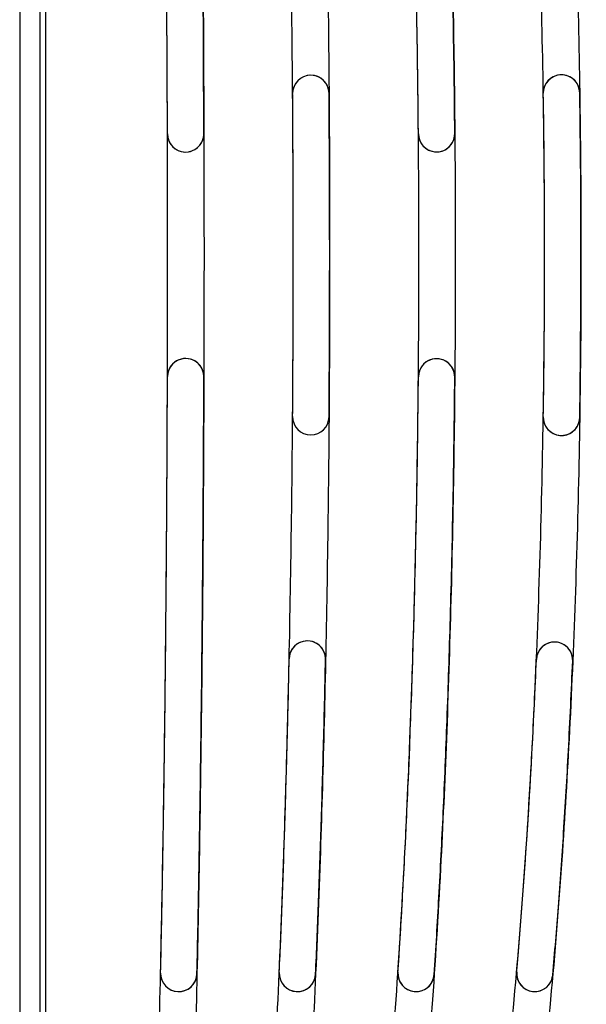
# Model space of a CAD drawing. Header units: millimetres. Extents: x 802 to 9345, y -804 to 1180.
# Tile 74 of 189: x 1967 to 1995, y -299 to -250. Entities that reach past the tile are written whole.
import ezdxf

# ---------------------------------------------------------------- set-up
doc = ezdxf.new("R2010")
doc.units = ezdxf.units.MM
doc.header["$LTSCALE"] = 30.734
doc.layers.get('0').update_dxf_attribs({"linetype": 'CONTINUOUS'})

msp = doc.modelspace()

# ---------------------------------------------------------------- linework, layer by layer
at = {"linetype": 'Continuous'}
for p, q in [((1968.164, -179.015), (1968.164, -344.015)), ((1968.464, -344.015), (1968.464, -179.015)), ((1967.164, -200.708), (1967.164, -322.323))]:
    msp.add_line(p, q, dxfattribs=at)
for centre, radius, start, end in [((1981.561, -253.515), 0.9, 7.3265, 180.4547), ((1981.561, -253.515), 0.9, 0.4555, 180.4547), ((1993.958, -253.494), 0.9, 9.7181, 180.9111), ((1993.958, -253.494), 0.9, 0.9144, 180.9111), ((966.692, -261.519), 1014.001, 359.548588, 0.451866), ((968.52, -261.519), 1013.973, 359.54777, 0.452687), ((1485.724, -261.513), 507.397, 359.09548, 0.9039), ((1487.553, -261.513), 507.368, 359.09219, 0.90719), ((1975.37, -255.515), 0.9, 180.17, 0.1702), ((1975.37, -255.515), 0.9, 180.17, 354.8759), ((1987.78, -255.505), 0.9, 180.5086, 0.51), ((1987.78, -255.505), 0.9, 180.5086, 351.248), ((1975.37, -267.531), 0.9, 4.2789, 179.8303), ((1975.37, -267.531), 0.9, 359.8302, 179.8303), ((1987.78, -267.542), 0.9, 3.4031, 179.4919), ((1987.78, -267.542), 0.9, 359.4906, 179.4919), ((1981.561, -269.515), 0.9, 179.5468, 359.5459), ((1981.561, -269.515), 0.9, 179.5471, 359.5452), ((1993.958, -269.537), 0.9, 179.0753, 350.3722), ((1993.958, -269.537), 0.9, 179.0826, 359.0856), ((1981.39, -281.504), 0.9, 5.4437, 178.8052), ((1981.39, -281.504), 0.9, 358.8021, 178.8028), ((1993.614, -281.56), 0.899, 358.8776, 177.599), ((1993.614, -281.56), 0.899, 357.589, 177.5992), ((1975.031, -297.057), 0.9, 178.7348, 355.5742), ((1975.031, -297.057), 0.9, 178.7348, 358.7325), ((1980.899, -297.058), 0.899, 177.4715, 355.3899), ((1980.899, -297.058), 0.899, 177.4715, 357.4626), ((1986.766, -297.059), 0.898, 176.2135, 352.2053), ((1986.766, -297.059), 0.898, 176.2135, 356.1934), ((1992.633, -297.061), 0.896, 174.9626, 351.943), ((1992.633, -297.061), 0.896, 174.9626, 354.9275)]:
    msp.add_arc(centre, radius, start, end, dxfattribs=at)
for points, knots in [([(1973.34, -317.262), (1973.347, -317.18), (1973.386, -316.645), (1973.453, -315.62), (1973.571, -313.656), (1973.747, -310.017), (1973.939, -304.74), (1974.113, -298.179), (1974.29, -289.313), (1974.43, -277.773), (1974.492, -264.105), (1974.462, -250.067), (1974.356, -238.527), (1974.2, -228.922), (1974.036, -221.623), (1973.839, -215.33), (1973.615, -210.127), (1973.454, -207.34), (1973.347, -205.851), (1973.341, -205.769)], [0, 0, 0, 0, 0.002208, 0.014385, 0.027576, 0.055058, 0.112312, 0.169566, 0.231591, 0.35087, 0.480088, 0.599367, 0.728586, 0.790611, 0.857805, 0.924998, 0.959939, 0.997792, 1, 1, 1, 1]), ([(1975.141, -205.769), (1975.147, -205.851), (1975.254, -207.34), (1975.415, -210.127), (1975.639, -215.33), (1975.836, -221.623), (1976, -228.922), (1976.156, -238.527), (1976.262, -250.067), (1976.292, -264.105), (1976.23, -277.773), (1976.09, -289.313), (1975.913, -298.179), (1975.739, -304.74), (1975.547, -310.017), (1975.371, -313.656), (1975.253, -315.62), (1975.186, -316.645), (1975.147, -317.18), (1975.14, -317.262)], [0, 0, 0, 0, 0.002208, 0.040061, 0.075002, 0.142195, 0.209389, 0.271414, 0.400633, 0.519912, 0.64913, 0.768409, 0.830434, 0.887688, 0.944942, 0.972424, 0.985615, 0.997792, 1, 1, 1, 1]), ([(1978.417, -317.262), (1978.429, -317.18), (1978.579, -316.155), (1978.831, -314.108), (1979.231, -310.017), (1979.612, -304.74), (1979.963, -298.179), (1980.223, -291.618), (1980.422, -284.88), (1980.615, -275.645), (1980.72, -264.105), (1980.671, -252.564), (1980.536, -243.329), (1980.373, -236.222), (1980.135, -228.922), (1979.808, -221.623), (1979.415, -215.33), (1978.965, -210.127), (1978.644, -207.34), (1978.429, -205.851), (1978.417, -205.769)], [0, 0, 0, 0, 0.002208, 0.027576, 0.055058, 0.112312, 0.169566, 0.231591, 0.288845, 0.35087, 0.480088, 0.599367, 0.661392, 0.728586, 0.790611, 0.857805, 0.924998, 0.959939, 0.997792, 1, 1, 1, 1]), ([(1980.217, -205.769), (1980.229, -205.851), (1980.444, -207.34), (1980.765, -210.127), (1981.215, -215.33), (1981.608, -221.623), (1981.935, -228.922), (1982.173, -236.222), (1982.336, -243.329), (1982.471, -252.564), (1982.52, -264.105), (1982.415, -275.645), (1982.222, -284.88), (1982.023, -291.618), (1981.763, -298.179), (1981.412, -304.74), (1981.031, -310.017), (1980.631, -314.108), (1980.379, -316.155), (1980.229, -317.18), (1980.217, -317.262)], [0, 0, 0, 0, 0.002208, 0.040061, 0.075002, 0.142195, 0.209389, 0.271414, 0.338608, 0.400633, 0.519912, 0.64913, 0.711155, 0.768409, 0.830434, 0.887688, 0.944942, 0.972424, 0.997792, 1, 1, 1, 1]), ([(1983.493, -317.262), (1983.511, -317.18), (1983.737, -316.155), (1984.114, -314.108), (1984.715, -310.017), (1985.286, -304.74), (1985.812, -298.179), (1986.203, -291.618), (1986.501, -284.88), (1986.79, -275.645), (1986.948, -264.105), (1986.875, -252.564), (1986.672, -243.329), (1986.428, -236.222), (1986.071, -228.922), (1985.668, -222.921), (1985.232, -217.927), (1984.835, -214.131), (1984.314, -210.127), (1983.836, -207.34), (1983.512, -205.851), (1983.494, -205.769)], [0, 0, 0, 0, 0.002208, 0.027576, 0.055058, 0.112312, 0.169566, 0.231591, 0.288845, 0.35087, 0.480088, 0.599367, 0.661392, 0.728586, 0.790611, 0.857805, 0.890058, 0.924998, 0.959939, 0.997792, 1, 1, 1, 1]), ([(1985.294, -205.769), (1985.312, -205.851), (1985.636, -207.34), (1986.114, -210.127), (1986.635, -214.131), (1987.032, -217.927), (1987.468, -222.921), (1987.871, -228.922), (1988.228, -236.222), (1988.472, -243.329), (1988.675, -252.564), (1988.748, -264.105), (1988.59, -275.645), (1988.301, -284.88), (1988.003, -291.618), (1987.612, -298.179), (1987.086, -304.74), (1986.515, -310.017), (1985.914, -314.108), (1985.537, -316.155), (1985.311, -317.18), (1985.293, -317.262)], [0, 0, 0, 0, 0.002208, 0.040061, 0.075002, 0.109942, 0.142195, 0.209389, 0.271414, 0.338608, 0.400633, 0.519912, 0.64913, 0.711155, 0.768409, 0.830434, 0.887688, 0.944942, 0.972424, 0.997792, 1, 1, 1, 1]), ([(1988.569, -317.262), (1988.594, -317.18), (1988.894, -316.155), (1989.397, -314.108), (1989.982, -311.123), (1990.491, -307.974), (1991.07, -303.718), (1991.661, -298.179), (1992.183, -291.618), (1992.58, -284.88), (1992.966, -275.645), (1993.134, -266.41), (1993.118, -257.175), (1993.016, -250.437), (1992.808, -243.329), (1992.482, -236.222), (1992.006, -228.922), (1991.47, -222.921), (1990.889, -217.927), (1990.358, -214.131), (1989.663, -210.127), (1989.028, -207.34), (1988.594, -205.851), (1988.57, -205.769)], [0, 0, 0, 0, 0.002208, 0.027576, 0.055058, 0.08254, 0.112312, 0.169566, 0.231591, 0.288845, 0.35087, 0.480088, 0.537342, 0.599367, 0.661392, 0.728586, 0.790611, 0.857805, 0.890058, 0.924998, 0.959939, 0.997792, 1, 1, 1, 1]), ([(1990.37, -205.769), (1990.394, -205.851), (1990.828, -207.34), (1991.463, -210.127), (1992.158, -214.131), (1992.689, -217.927), (1993.27, -222.921), (1993.806, -228.922), (1994.282, -236.222), (1994.608, -243.329), (1994.816, -250.437), (1994.918, -257.175), (1994.934, -266.41), (1994.766, -275.645), (1994.38, -284.88), (1993.983, -291.618), (1993.461, -298.179), (1992.87, -303.718), (1992.291, -307.974), (1991.782, -311.123), (1991.197, -314.108), (1990.694, -316.155), (1990.394, -317.18), (1990.369, -317.262)], [0, 0, 0, 0, 0.002208, 0.040061, 0.075002, 0.109942, 0.142195, 0.209389, 0.271414, 0.338608, 0.400633, 0.462658, 0.519912, 0.64913, 0.711155, 0.768409, 0.830434, 0.887688, 0.91746, 0.944942, 0.972424, 0.997792, 1, 1, 1, 1]), ([(1993.646, -317.262), (1993.676, -317.18), (1994.052, -316.155), (1994.68, -314.108), (1995.411, -311.123), (1996.048, -307.974), (1996.772, -303.718), (1997.51, -298.179), (1998.163, -291.618), (1998.659, -284.88), (1999.012, -278.142), (1999.245, -271.035), (1999.38, -261.8), (1999.282, -252.564), (1998.944, -243.329), (1998.536, -236.222), (1998.048, -230.221), (1997.549, -225.419), (1997.097, -221.723), (1996.545, -217.927), (1995.882, -214.131), (1995.173, -210.859), (1994.449, -208.154), (1993.973, -206.665), (1993.676, -205.851), (1993.646, -205.769)], [0, 0, 0, 0, 0.002208, 0.027576, 0.055058, 0.08254, 0.112312, 0.169566, 0.231591, 0.288845, 0.35087, 0.412895, 0.480088, 0.599367, 0.661392, 0.728586, 0.790611, 0.822864, 0.857805, 0.890058, 0.924998, 0.959939, 0.978108, 0.997792, 1, 1, 1, 1]), ([(1974.47, -255.518), (1974.462, -253.053), (1974.439, -248.275), (1974.38, -241.392), (1974.301, -235.065), (1974.204, -229.297), (1974.125, -225.633), (1974.083, -223.879)], [0, 0, 0, 0, 0.233699, 0.453043, 0.652607, 0.8336, 1, 1, 1, 1]), ([(1976.27, -255.513), (1976.262, -253.044), (1976.239, -248.259), (1976.18, -241.366), (1976.1, -235.032), (1976.003, -229.258), (1975.924, -225.591), (1975.882, -223.835)], [0, 0, 0, 0, 0.233772, 0.453145, 0.652696, 0.833649, 1, 1, 1, 1]), ([(1986.881, -255.513), (1986.861, -253.268), (1986.801, -248.996), (1986.655, -242.92), (1986.469, -237.462), (1986.252, -232.551), (1986.008, -228.096), (1985.821, -225.268), (1985.723, -223.92)], [0, 0, 0, 0, 0.212964, 0.405343, 0.576695, 0.73115, 0.871739, 1, 1, 1, 1]), ([(1988.68, -255.497), (1988.66, -253.241), (1988.6, -248.95), (1988.453, -242.848), (1988.265, -237.369), (1988.047, -232.443), (1987.801, -227.975), (1987.613, -225.141), (1987.514, -223.789)], [0, 0, 0, 0, 0.213234, 0.40571, 0.57704, 0.731428, 0.871907, 1, 1, 1, 1]), ([(1974.132, -297.038), (1974.168, -295.409), (1974.235, -291.999), (1974.319, -286.641), (1974.388, -280.778), (1974.441, -274.351), (1974.463, -269.873), (1974.47, -267.529)], [0, 0, 0, 0, 0.165611, 0.346659, 0.54476, 0.761717, 1, 1, 1, 1]), ([(1975.931, -297.077), (1975.967, -295.447), (1976.034, -292.035), (1976.119, -286.671), (1976.188, -280.801), (1976.241, -274.366), (1976.263, -269.881), (1976.27, -267.534)], [0, 0, 0, 0, 0.165559, 0.346577, 0.544673, 0.761654, 1, 1, 1, 1]), ([(1985.87, -297), (1985.954, -295.724), (1986.115, -293.059), (1986.327, -288.875), (1986.516, -284.286), (1986.679, -279.205), (1986.808, -273.567), (1986.862, -269.609), (1986.88, -267.534)], [0, 0, 0, 0, 0.130089, 0.271625, 0.426244, 0.597305, 0.788884, 1, 1, 1, 1]), ([(1987.662, -297.119), (1987.747, -295.84), (1987.909, -293.168), (1988.123, -288.972), (1988.313, -284.369), (1988.477, -279.27), (1988.607, -273.609), (1988.662, -269.634), (1988.68, -267.55)], [0, 0, 0, 0, 0.12995, 0.271394, 0.42595, 0.596986, 0.788654, 1, 1, 1, 1]), ([(1980, -297.018), (1980.051, -295.876), (1980.148, -293.495), (1980.277, -289.772), (1980.394, -285.737), (1980.46, -282.94), (1980.491, -281.485)], [0, 0, 0, 0, 0.220752, 0.459936, 0.719036, 1, 1, 1, 1]), ([(1981.797, -297.098), (1981.847, -295.953), (1981.945, -293.567), (1982.075, -289.835), (1982.193, -285.788), (1982.259, -282.982), (1982.29, -281.522)], [0, 0, 0, 0, 0.220634, 0.45977, 0.718904, 1, 1, 1, 1]), ([(1991.74, -296.982), (1991.838, -295.862), (1992.029, -293.52), (1992.286, -289.838), (1992.521, -285.805), (1992.654, -282.994), (1992.716, -281.523)], [0, 0, 0, 0, 0.21769, 0.455076, 0.714808, 1, 1, 1, 1]), ([(1993.526, -297.14), (1993.625, -296.015), (1993.819, -293.662), (1994.078, -289.962), (1994.316, -285.906), (1994.45, -283.079), (1994.512, -281.598)], [0, 0, 0, 0, 0.217459, 0.454749, 0.714544, 1, 1, 1, 1])]:
    msp.add_open_spline(points, degree=3, knots=knots, dxfattribs=at)

doc.saveas('drawing.dxf')
